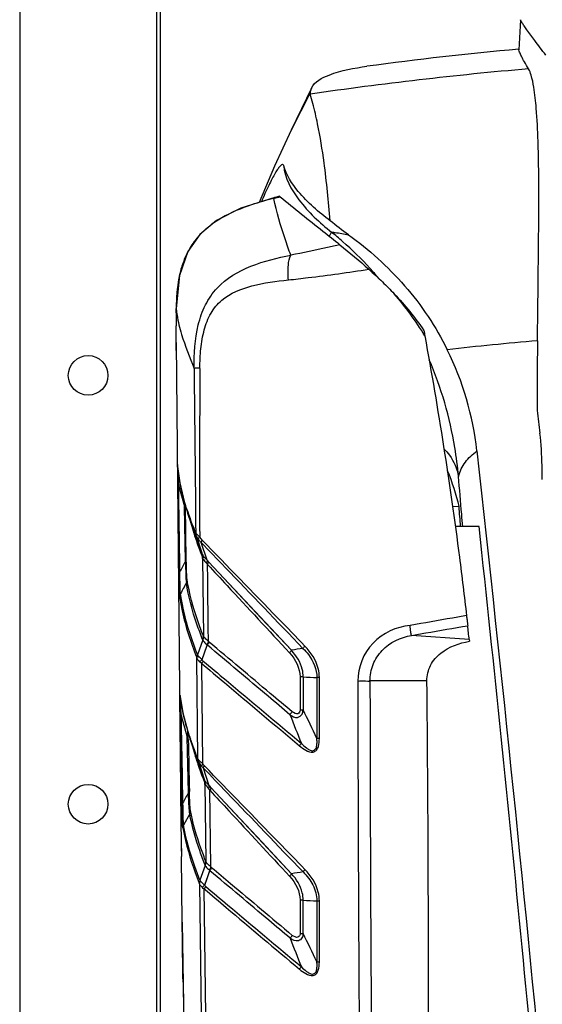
# Model space of a CAD drawing. Header units: millimetres. Extents: x 0 to 4000, y 0 to 3000.
# Tile 90 of 119: x 1274 to 1419, y 2024 to 2297. Entities that reach past the tile are written whole.
import ezdxf

# ---------------------------------------------------------------- set-up
doc = ezdxf.new("R2010")
doc.units = ezdxf.units.MM
doc.header["$LTSCALE"] = 219.99956
doc.layers.get('0').update_dxf_attribs({"linetype": 'CONTINUOUS'})

msp = doc.modelspace()

# ---------------------------------------------------------------- linework, layer by layer
at = {"color": 9, "linetype": 'CONTINUOUS'}
for p, q in [((1273.66, 2551.58), (1273.66, 1641.78)), ((1311.66, 2551.58), (1311.66, 1667.25)), ((1354.31, 2277.17), (1349.03, 2266.83)), ((1344.54, 2247.98), (1344.71, 2248.02)), ((1344.71, 2248.02), (1345.57, 2248.23)), ((1344.71, 2248.02), (1345.57, 2248.23)), ((1345.57, 2248.23), (1346, 2248.34)), ((1345.57, 2248.23), (1346, 2248.34)), ((1317.11, 2217.54), (1317.11, 2217.34)), ((1317.13, 2217.53), (1317.11, 2217.34)), ((1317.11, 2217.37), (1317.11, 2217.34)), ((1317.49, 2173.74), (1317.48, 2173.86)), ((1317.48, 2173.86), (1317.49, 2173.73)), ((1317.54, 2173.48), (1317.48, 2173.86)), ((1317.51, 2173.5), (1317.49, 2173.74)), ((1319.91, 2147.39), (1319.66, 2162.7)), ((1320.45, 2160.52), (1320.43, 2160.59)), ((1320.51, 2160.48), (1320.49, 2160.55)), ((1321.23, 2157.6), (1321.26, 2157.52)), ((1321.32, 2157.54), (1321.34, 2157.46)), ((1322.62, 2154.35), (1321.4, 2157.48)), ((1321.99, 2155.02), (1322.13, 2154.59)), ((1322.01, 2155.01), (1322.13, 2154.59)), ((1322.55, 2154.94), (1322.45, 2155.17)), ((1322.55, 2154.94), (1322.46, 2155.16)), ((1324.21, 2148.79), (1324.27, 2148.65)), ((1324.22, 2148.78), (1324.27, 2148.64)), ((1324.44, 2147.95), (1324.71, 2126.39)), ((1326.12, 2147.05), (1349.13, 2122.48)), ((1398.47, 2125.5), (1382.47, 2126.6)), ((1324.49, 2125.36), (1322.99, 2121.25)), ((1324.31, 2119.9), (1325.76, 2123.95)), ((1324.79, 2121.24), (1325.76, 2123.95)), ((1324.3, 2119.9), (1324.79, 2121.24)), ((1323.15, 2092.36), (1322.85, 2120.28)), ((1324.5, 2090.99), (1324.2, 2118.83)), ((1351.51, 2115.11), (1351.51, 2105.96)), ((1352.38, 2115.11), (1352.38, 2105.96)), ((1356.18, 2114.92), (1356.18, 2098.03)), ((1356.86, 2098.03), (1356.86, 2114.92)), ((1386.73, 2113.97), (1370.92, 2113.97)), ((1318.22, 2109.85), (1318.23, 2109.64)), ((1318.29, 2109.46), (1318.22, 2109.85)), ((1318.24, 2109.65), (1318.22, 2109.84)), ((1318.27, 2109.47), (1318.24, 2109.65)), ((1320.44, 2099.32), (1320.44, 2099.52)), ((1321.09, 2097.82), (1321.07, 2097.89)), ((1321.13, 2097.8), (1321.11, 2097.86)), ((1322.63, 2092.38), (1322.67, 2092.25)), ((1322.68, 2092.35), (1322.71, 2092.22)), ((1323, 2092.35), (1322.95, 2092.47)), ((1323.03, 2092.33), (1322.98, 2092.45)), ((1323.15, 2092.36), (1323.1, 2092.5)), ((1323.15, 2092.37), (1323.1, 2092.5)), ((1323.28, 2091.65), (1323.24, 2091.76)), ((1324.67, 2086.63), (1324.85, 2086.19)), ((1324.71, 2086.61), (1324.94, 2086)), ((1324.85, 2086.19), (1324.92, 2086.01)), ((1324.94, 2085.95), (1325.04, 2085.72)), ((1324.96, 2085.94), (1325.04, 2085.72)), ((1325.12, 2085.53), (1325.09, 2085.59)), ((1326.75, 2062.36), (1326.48, 2083.63)), ((1326.75, 2084.4), (1349.14, 2060.47)), ((1325.2, 2062.75), (1323.71, 2058.65)), ((1325.02, 2057.3), (1326.45, 2061.34)), ((1323.57, 2057.69), (1324.05, 2021.18)), ((1325.37, 2021.2), (1324.9, 2056.25)), ((1351.52, 2053.13), (1351.52, 2043.9)), ((1352.38, 2043.9), (1352.38, 2053.13)), ((1356.18, 2052.94), (1356.18, 2035.98)), ((1356.86, 2035.98), (1356.86, 2052.93)), ((1318.78, 2047.07), (1318.78, 2047.07))]:
    msp.add_line(p, q, dxfattribs=at)
at = {"color": 7, "linetype": 'CONTINUOUS'}
for p, q in [((1312.66, 2551.58), (1312.66, 1667.25)), ((1412.68, 2297.49), (1412.28, 2289.1)), ((1354.67, 2278.52), (1349.03, 2266.83)), ((1354.31, 2277.17), (1354.67, 2278.52)), ((1345, 2248.27), (1344.48, 2248.15)), ((1345.83, 2248.48), (1345, 2248.27)), ((1317.13, 2207.92), (1317.11, 2212.57)), ((1317.17, 2203.26), (1317.13, 2207.92)), ((1317.13, 2207.92), (1317.62, 2150.03)), ((1317.72, 2168.35), (1319.41, 2162.43)), ((1319.66, 2147.12), (1319.41, 2162.43)), ((1395.58, 2162.37), (1393.86, 2162.34)), ((1320.37, 2160.43), (1320.35, 2160.49)), ((1320.36, 2160.43), (1322.18, 2154.93)), ((1321.4, 2157.48), (1320.37, 2160.43)), ((1401.2, 2156.88), (1394.62, 2156.88)), ((1322.62, 2154.35), (1324.2, 2149.5)), ((1325.67, 2147.53), (1324.09, 2152.4)), ((1324.19, 2149.51), (1324.2, 2149.49)), ((1324.47, 2147.94), (1324.46, 2147.95)), ((1398.47, 2125.5), (1398.53, 2124.98)), ((1318.23, 2109.64), (1318.23, 2109.64)), ((1318.45, 2104.35), (1320.2, 2098.38)), ((1320.48, 2097.74), (1320.46, 2098.65)), ((1320.53, 2082.99), (1320.2, 2098.38)), ((1321.01, 2097.75), (1320.98, 2097.81)), ((1321, 2097.75), (1322.83, 2092.26)), ((1323.28, 2091.65), (1324.91, 2086.68)), ((1326.31, 2084.87), (1324.71, 2089.77)), ((1324.9, 2086.7), (1324.91, 2086.68)), ((1325.09, 2085.24), (1325.09, 2086.13)), ((1325.4, 2063.78), (1325.12, 2085.48)), ((1320.86, 2077.14), (1319.17, 2073.99)), ((1318.78, 2047.06), (1318.55, 2065.23))]:
    msp.add_line(p, q, dxfattribs=at)
for points in [[(1349.03, 2266.84), (1344.45, 2256.88), (1340.17, 2246.79)], [(1344.48, 2248.15), (1335.06, 2245.18), (1328.3, 2241.72), (1323.71, 2237.89), (1320.35, 2233.13), (1318.01, 2226.5), (1317.11, 2217.37)], [(1345.83, 2248.48), (1345.86, 2248.45), (1346, 2248.34)], [(1317.52, 2173.48), (1318.13, 2168.95), (1319.45, 2163.4), (1320.35, 2160.49)], [(1317.62, 2150.03), (1318.43, 2074.43), (1318.55, 2065.23)], [(1324.47, 2148.87), (1324.48, 2148.82), (1324.5, 2148.77), (1324.51, 2148.73)], [(1318.24, 2109.63), (1318.23, 2109.67), (1318.23, 2109.64)], [(1318.23, 2109.64), (1318.97, 2105.13), (1320.31, 2099.93), (1320.98, 2097.81)], [(1318.78, 2047.07), (1318.94, 2035.6), (1319.12, 2024.5), (1319.37, 2014.69), (1319.73, 2006), (1320.32, 1998.38), (1321.21, 1992.39)]]:
    msp.add_lwpolyline(points, dxfattribs=at)
at = {"color": 9, "linetype": 'CONTINUOUS'}
for points in [[(1326.12, 2147.05), (1333.07, 2139.63), (1340.74, 2131.44), (1349.13, 2122.48)], [(1324.74, 2126.32), (1324.72, 2126.34), (1324.71, 2126.37), (1324.71, 2126.39)], [(1324.45, 2125.46), (1324.46, 2125.43), (1324.48, 2125.39), (1324.49, 2125.36)], [(1325.63, 2124.06), (1325.68, 2124.02), (1325.73, 2123.98), (1325.76, 2123.95)], [(1326.75, 2084.4), (1333.48, 2077.21), (1340.94, 2069.23), (1349.14, 2060.47)], [(1325.01, 2057.3), (1325.49, 2058.64), (1325.98, 2059.98), (1326.47, 2061.33)], [(1325.16, 2062.85), (1325.17, 2062.81), (1325.19, 2062.78), (1325.2, 2062.75)]]:
    msp.add_lwpolyline(points, dxfattribs=at)
at = {"color": 7, "linetype": 'CONTINUOUS'}
for centre in [(1292.66, 2198.78), (1292.66, 2079.78)]:
    msp.add_circle(centre, 5.5, dxfattribs=at)
for centre, radius, start, end in [((1503.12, 1293.45), 1000, 95.21328, 97.64532), ((2054.32, 2214.08), 737.22, 179.83897, 180.11747), ((3497.77, 2184.91), 2080.47, 179.35318, 179.88535), ((1316.07, 2168.25), 85.11, 6.4779, 26.2578), ((2145.6, 2277.24), 733.61, 186.90283, 187.3978), ((2212.31, 2220.17), 818.77, 184.04853, 184.4331), ((107.23, 1984.52), 1298.92, 6.23089, 6.39926), ((-6353.82, 2033.56), 7740.97, 359.833972, 0.595172), ((23080.67, 2332.54), 21763.77, 180.587303, 180.703726), ((8524.09, 2248.6), 7205.2, 181.199722, 181.314831)]:
    msp.add_arc(centre, radius, start, end, dxfattribs=at)
at = {"color": 9, "linetype": 'CONTINUOUS'}
for centre, radius, start, end in [((1502.95, 1260.14), 1027.48, 94.91348, 98.31663), ((1362.1, 2175.85), 74.24, 103.6808, 103.9455), ((1300.28, 2163.95), 95.69, 48.7927, 51.1912), ((1338.87, 2223.46), 20.86, 140.0293, 144.9752), ((1301.45, 2165.26), 93.93, 42.3168, 48.8013), ((1348.18, 2219.9), 30.88, 164.3742, 169.1343), ((1302.35, 2166.11), 92.7, 39.9924, 42.3024), ((1314.88, 2166.72), 83.25, 31.1217, 41.0758), ((1339.15, 2219.19), 22.11, 184.7967, 187.5401), ((1502.97, 1223.78), 988.33, 94.96479, 96.42346), ((5965.52, 2171.96), 4641.92, 179.64481, 180.22108), ((1412.48, 2173.23), 95.03, 179.8613, 180.3067), ((1922.67, 2176.15), 605.23, 180.32367, 180.75972), ((7197.91, 2238.93), 5880.84, 180.689858, 180.925789), ((7107.58, 2239.09), 5790.3, 180.700024, 180.939503), ((1412.46, 2160.81), 93.07, 178.36, 178.9992), ((1396.36, 2186.26), 80.16, 197.7306, 198.6764), ((1405.45, 2189.37), 89.76, 198.743, 200.7163), ((1383.95, 2174.72), 65.01, 194.5217, 195.2683), ((1390.46, 2176.53), 71.77, 195.3594, 197.4367), ((1417.58, 2193.93), 102.72, 200.7062, 202.1693), ((1421.08, 2187.17), 104.19, 201.2246, 201.6127), ((1385.75, 1912.71), 212.95, 99.0336, 99.9007), ((1358.8, 2206.37), 91.48, 265.9739, 268.3546), ((1356.85, 1874.41), 240.51, 89.998, 90.16), ((23214.55, 2154.01), 21847.06, 180.105012, 180.37479), ((21479.95, 2141.44), 20109.05, 180.078276, 180.371298), ((7137.38, 2202.01), 5819.98, 180.963689, 181.203315), ((7048.01, 2201.74), 5730.39, 180.97379, 181.217017), ((1342.76, 2109.94), 7.97, 318.2195, 325.399), ((2106.54, 2402.58), 814.31, 201.46288, 202.06691), ((650.33, 1764.76), 780.57, 25.27442, 25.91998), ((1405.1, 2097.26), 84.91, 178.4881, 179.2439), ((1438.05, 2096.46), 117.87, 178.1752, 178.5203), ((1546.2, 2102.68), 225.78, 180.853, 181.0222), ((1398.08, 2124.11), 81.35, 198.2088, 198.8056), ((1382.32, 2111.58), 62.7, 193.7684, 195.1098), ((1356.91, 2091.79), 6.99, 135.9147, 142.9736), ((1390.27, 2113.76), 70.94, 195.133, 197.5394), ((1423.17, 2132.74), 108, 201.9617, 202.2997), ((1322.23, 2085.55), 2.9, 6.2528, 10.0342), ((1322.31, 2085.62), 2.8, 4.5051, 7.6087), ((1322.29, 2085.61), 2.82, 1.4256, 4.5065), ((1322.19, 2085.55), 2.94, 358.7491, 6.2538), ((1322.28, 2085.61), 2.83, 358.3459, 1.427), ((1327.83, 2087.96), 3.22, 214.5694, 215.5424), ((1407.37, 1712.56), 352.75, 98.9743, 99.5008), ((1350.56, 1680.76), 372.38, 89.7203, 89.8525), ((1358.76, 2140.32), 87.42, 265.809, 268.3048), ((1356.84, 2187.77), 134.83, 269.7198, 270.0062), ((695.57, 1723.28), 730.88, 25.33112, 26.01947), ((1342.91, 2047.76), 7.79, 318.452, 325.7966), ((2034.82, 2310.25), 736.45, 201.31221, 201.9765), ((1356.85, 2029.87), 6.89, 136.0389, 143.2289), ((3071.33, 2059.45), 1752.55, 180.9507, 181.15106)]:
    msp.add_arc(centre, radius, start, end, dxfattribs=at)
at = {"color": 7, "linetype": 'CONTINUOUS'}
for points, knots in [([(1419.72, 2287.66), (1418.7, 2289.01), (1416.94, 2291.34), (1414.93, 2294.06), (1413.78, 2295.7), (1413.19, 2296.53), (1412.89, 2297.09), (1412.67, 2297.38), (1412.69, 2297.49)], [0, 0, 0, 0, 0.419271, 0.72575, 0.836594, 0.919185, 0.973526, 1, 1, 1, 1]), ([(1414.95, 2283.84), (1414.55, 2284.5), (1413.87, 2285.64), (1413.01, 2287.19), (1412.55, 2288.26), (1412.23, 2288.88), (1412.28, 2289.1)], [0, 0, 0, 0, 0.386039, 0.680059, 0.884508, 1, 1, 1, 1]), ([(1354.66, 2278.52), (1355.55, 2280.34), (1361.15, 2283.19), (1366.51, 2284.08), (1370.08, 2284.56)], [0, 0, 0, 0, 0.360359, 1, 1, 1, 1]), ([(1417.43, 2208.4), (1417.54, 2218.13), (1417.78, 2236.59), (1417.88, 2258.11), (1417.25, 2271.82), (1416.61, 2277.94), (1415.88, 2281.6), (1415.28, 2283.3), (1414.95, 2283.84)], [0, 0, 0, 0, 0.385566, 0.731395, 0.852162, 0.929364, 0.974785, 1, 1, 1, 1]), ([(1359.9, 2241.67), (1359.42, 2247.05), (1358.54, 2256.07), (1356.82, 2266.93), (1355.36, 2273.24), (1354.49, 2275.94), (1354.33, 2276.81)], [0, 0, 0, 0, 0.45534, 0.762031, 0.925357, 1, 1, 1, 1]), ([(1346.96, 2256.98), (1346.93, 2257.08), (1346.87, 2257.27), (1346.45, 2257.38), (1345.93, 2256.85), (1345.3, 2256.07), (1344.55, 2254.83), (1343.71, 2253.29), (1342.39, 2250.63), (1341.42, 2248.47), (1340.76, 2246.94)], [0, 0, 0, 0, 0.025091, 0.042413, 0.093928, 0.178805, 0.293349, 0.43474, 0.600915, 1, 1, 1, 1]), ([(1359.9, 2241.67), (1356.68, 2244.08), (1351.54, 2248.49), (1347.7, 2254.34), (1346.96, 2256.98)], [0, 0, 0, 0, 0.595391, 1, 1, 1, 1]), ([(1346, 2248.34), (1349.87, 2245.1), (1355.45, 2240.73), (1361, 2236.32), (1362.56, 2235.05)], [0, 0, 0, 0, 0.716642, 1, 1, 1, 1]), ([(1364.92, 2237.81), (1370.63, 2233.73), (1381.26, 2224.19), (1389.24, 2212.28), (1392.4, 2205.9)], [0, 0, 0, 0, 0.49626, 1, 1, 1, 1]), ([(1370.6, 2228.24), (1371.88, 2227.09), (1374.28, 2224.86), (1376.58, 2222.55), (1377.64, 2221.42)], [0, 0, 0, 0, 0.523885, 1, 1, 1, 1]), ([(1385.88, 2211.25), (1385.91, 2211.09), (1385.97, 2210.75), (1386.06, 2210.25), (1386.12, 2209.91), (1386.15, 2209.74)], [0, 0, 0, 0, 0.329942, 0.663305, 1, 1, 1, 1]), ([(1386.15, 2209.74), (1389.86, 2189.34), (1393.97, 2163.48), (1397.11, 2137.5), (1397.73, 2132.1)], [0, 0, 0, 0, 0.79205, 1, 1, 1, 1]), ([(1418.77, 2169.89), (1418.76, 2171.16), (1418.68, 2175.47), (1418.49, 2179.78), (1418.09, 2182.78)], [0, 0, 0, 0, 0.295609, 1, 1, 1, 1]), ([(1425.67, 1926.3), (1423.85, 1947.27), (1416.3, 2031.19), (1407.69, 2115.02), (1400.64, 2177.85)], [0, 0, 0, 0, 0.24973, 1, 1, 1, 1]), ([(1423.46, 1924.11), (1420.4, 1962.81), (1413.36, 2040.44), (1405.42, 2117.98), (1401.2, 2156.88)], [0, 0, 0, 0, 0.498039, 1, 1, 1, 1]), ([(1324.24, 2149.33), (1324.22, 2149.38), (1324.15, 2149.41), (1324.2, 2149.49), (1324.2, 2149.49)], [0, 0, 0, 0, 0.959161, 1, 1, 1, 1]), ([(1324.2, 2149.49), (1324.21, 2149.47), (1324.31, 2149.26), (1324.4, 2149.05), (1324.47, 2148.87)], [0, 0, 0, 0, 0.138382, 1, 1, 1, 1]), ([(1324.28, 2149.16), (1324.28, 2149.18), (1324.27, 2149.2), (1324.26, 2149.22), (1324.25, 2149.22)], [0, 0, 0, 0, 0.630391, 1, 1, 1, 1]), ([(1324.35, 2148.73), (1324.36, 2148.69), (1324.37, 2148.6), (1324.37, 2148.52), (1324.37, 2148.48)], [0, 0, 0, 0, 0.5048, 1, 1, 1, 1]), ([(1324.37, 2148.48), (1324.37, 2148.46), (1324.38, 2148.42), (1324.38, 2148.38), (1324.38, 2148.36)], [0, 0, 0, 0, 0.510803, 1, 1, 1, 1]), ([(1324.41, 2148.15), (1324.41, 2148.18), (1324.4, 2148.24), (1324.4, 2148.31), (1324.4, 2148.34)], [0, 0, 0, 0, 0.447265, 1, 1, 1, 1]), ([(1324.46, 2147.95), (1324.44, 2147.96), (1324.42, 2148.03), (1324.41, 2148.1), (1324.41, 2148.15)], [0, 0, 0, 0, 0.281758, 1, 1, 1, 1]), ([(1324.52, 2148), (1324.51, 2147.98), (1324.5, 2147.96), (1324.48, 2147.94), (1324.47, 2147.94)], [0, 0, 0, 0, 0.628869, 1, 1, 1, 1]), ([(1324.51, 2148.73), (1324.56, 2148.58), (1324.6, 2148.39), (1324.59, 2148.2), (1324.58, 2148.17)], [0, 0, 0, 0, 0.83699, 1, 1, 1, 1]), ([(1324.58, 2148.17), (1324.58, 2148.16), (1324.55, 2148.14), (1324.53, 2148.16), (1324.52, 2148.17)], [0, 0, 0, 0, 0.417937, 1, 1, 1, 1]), ([(1397.73, 2132.1), (1397.78, 2131.7), (1397.86, 2130.98), (1397.97, 2130.04), (1398.03, 2129.5), (1398.05, 2129.29)], [0, 0, 0, 0, 0.421917, 0.77705, 1, 1, 1, 1]), ([(1386.73, 2113.97), (1386.72, 2115.46), (1387.43, 2118.49), (1391.37, 2123), (1395.71, 2124.53), (1398.53, 2124.98)], [0, 0, 0, 0, 0.255598, 0.510192, 1, 1, 1, 1]), ([(1324.9, 2086.69), (1324.89, 2086.7), (1324.89, 2086.71), (1324.9, 2086.7), (1324.9, 2086.7)], [0, 0, 0, 0, 0.702607, 1, 1, 1, 1]), ([(1324.91, 2086.62), (1324.91, 2086.64), (1324.9, 2086.66), (1324.9, 2086.68), (1324.9, 2086.69)], [0, 0, 0, 0, 0.551312, 1, 1, 1, 1]), ([(1324.95, 2086.6), (1324.94, 2086.6), (1324.94, 2086.62), (1324.94, 2086.6), (1324.95, 2086.6)], [0, 0, 0, 0, 0.40913, 1, 1, 1, 1]), ([(1324.96, 2086.45), (1324.95, 2086.46), (1324.95, 2086.48), (1324.94, 2086.47), (1324.94, 2086.47)], [0, 0, 0, 0, 0.761589, 1, 1, 1, 1]), ([(1325.09, 2086.26), (1325.05, 2086.36), (1325, 2086.47), (1324.95, 2086.58), (1324.95, 2086.6)], [0, 0, 0, 0, 0.851121, 1, 1, 1, 1]), ([(1325, 2086.21), (1324.99, 2086.26), (1324.98, 2086.34), (1324.97, 2086.42), (1324.96, 2086.45)], [0, 0, 0, 0, 0.593133, 1, 1, 1, 1]), ([(1325.03, 2085.92), (1325.03, 2085.96), (1325.02, 2086.06), (1325.01, 2086.16), (1325, 2086.21)], [0, 0, 0, 0, 0.494066, 1, 1, 1, 1])]:
    msp.add_open_spline(points, degree=3, knots=knots, dxfattribs=at)
for points in [[(1354.31, 2277.17), (1354.3, 2277.05), (1354.31, 2276.93), (1354.33, 2276.81)], [(1364.92, 2237.81), (1363.2, 2239.03), (1361.52, 2240.31), (1359.9, 2241.67)], [(1362.56, 2235.05), (1365.29, 2232.84), (1367.99, 2230.58), (1370.6, 2228.24)], [(1377.64, 2221.42), (1380.63, 2218.25), (1383.41, 2214.9), (1385.88, 2211.25)], [(1317.11, 2216.15), (1317.11, 2216.55), (1317.11, 2216.94), (1317.11, 2217.34)], [(1392.38, 2172.43), (1393.74, 2169.18), (1394.8, 2165.8), (1395.58, 2162.37)], [(1324.35, 2148.73), (1324.34, 2148.87), (1324.33, 2149.02), (1324.28, 2149.16)], [(1319.66, 2147.13), (1319.12, 2146.14), (1318.6, 2145.14), (1318.06, 2144.15)], [(1319.93, 2141.22), (1319.37, 2140.18), (1318.81, 2139.13), (1318.25, 2138.08)], [(1320.53, 2083), (1319.98, 2082.01), (1319.45, 2081.02), (1318.91, 2080.03)]]:
    msp.add_open_spline(points, degree=3, dxfattribs=at)
at = {"color": 9, "linetype": 'CONTINUOUS'}
for points, knots in [([(1346.96, 2256.98), (1347.2, 2253.54), (1351.31, 2246.38), (1356.93, 2241.19), (1360.26, 2238.52)], [0, 0, 0, 0, 0.446823, 1, 1, 1, 1]), ([(1344.21, 2247.9), (1342.13, 2247.38), (1334.42, 2245.24), (1326.69, 2241.39), (1322.89, 2236.86)], [0, 0, 0, 0, 0.266326, 1, 1, 1, 1]), ([(1344.36, 2248.08), (1344.33, 2248.06), (1344.28, 2248), (1344.23, 2247.94), (1344.21, 2247.9)], [0, 0, 0, 0, 0.463549, 1, 1, 1, 1]), ([(1348.93, 2232.16), (1348.39, 2233.65), (1346.56, 2238.81), (1344.97, 2244.08), (1344.22, 2247.9)], [0, 0, 0, 0, 0.28948, 1, 1, 1, 1]), ([(1344.48, 2248.14), (1344.46, 2248.14), (1344.42, 2248.12), (1344.38, 2248.1), (1344.36, 2248.08)], [0, 0, 0, 0, 0.484103, 1, 1, 1, 1]), ([(1344.71, 2248.02), (1344.73, 2248.06), (1344.78, 2248.13), (1344.84, 2248.18), (1344.87, 2248.21)], [0, 0, 0, 0, 0.534638, 1, 1, 1, 1]), ([(1344.87, 2248.21), (1344.89, 2248.22), (1344.93, 2248.25), (1344.98, 2248.27), (1345, 2248.27)], [0, 0, 0, 0, 0.51532, 1, 1, 1, 1]), ([(1359.58, 2237.45), (1359.75, 2237.69), (1359.96, 2238.04), (1360.23, 2238.39), (1360.26, 2238.52)], [0, 0, 0, 0, 0.695073, 1, 1, 1, 1]), ([(1360.26, 2238.52), (1360.59, 2238.5), (1362.16, 2238.37), (1363.71, 2238.07), (1364.92, 2237.81)], [0, 0, 0, 0, 0.214354, 1, 1, 1, 1]), ([(1362.56, 2235.05), (1361.41, 2234.78), (1356.88, 2233.74), (1352.33, 2232.79), (1348.92, 2232.15)], [0, 0, 0, 0, 0.25347, 1, 1, 1, 1]), ([(1322.09, 2200.71), (1322.06, 2204.75), (1322.4, 2210.84), (1324.98, 2218.38), (1331.51, 2227.9), (1341.61, 2230.7), (1348.92, 2232.15)], [0, 0, 0, 0, 0.262944, 0.390943, 0.51508, 1, 1, 1, 1]), ([(1348.29, 2225.29), (1348.16, 2226.65), (1348.13, 2228.95), (1348.48, 2231.31), (1348.92, 2232.15)], [0, 0, 0, 0, 0.589236, 1, 1, 1, 1]), ([(1348.29, 2225.29), (1350.1, 2225.48), (1357.56, 2226.33), (1364.99, 2227.36), (1370.6, 2228.24)], [0, 0, 0, 0, 0.243222, 1, 1, 1, 1]), ([(1323.69, 2200.73), (1323.7, 2202.55), (1323.86, 2206.13), (1324.72, 2211.33), (1326.49, 2216.05), (1330.57, 2221.06), (1338.44, 2224.08), (1344.87, 2224.93), (1348.29, 2225.29)], [0, 0, 0, 0, 0.136204, 0.268815, 0.393996, 0.510226, 0.742402, 1, 1, 1, 1]), ([(1317.23, 2216.28), (1317.26, 2216.01), (1317.44, 2214.85), (1317.68, 2213.7), (1317.89, 2212.82)], [0, 0, 0, 0, 0.233042, 1, 1, 1, 1]), ([(1317.89, 2212.82), (1318.11, 2211.93), (1319.25, 2207.81), (1320.79, 2203.81), (1322.09, 2200.71)], [0, 0, 0, 0, 0.214588, 1, 1, 1, 1]), ([(1395.49, 2170.76), (1395.25, 2173.44), (1393.85, 2184.5), (1390.73, 2195.38), (1387.34, 2203.13)], [0, 0, 0, 0, 0.241334, 1, 1, 1, 1]), ([(1323.69, 2200.73), (1323.49, 2200.74), (1322.96, 2200.73), (1322.42, 2200.77), (1322.09, 2200.71)], [0, 0, 0, 0, 0.36196, 1, 1, 1, 1]), ([(1391.46, 2178.38), (1392, 2177.83), (1393.9, 2175.64), (1395.17, 2172.86), (1395.49, 2170.76)], [0, 0, 0, 0, 0.266496, 1, 1, 1, 1]), ([(1395.49, 2170.76), (1395.89, 2172.16), (1397.22, 2174.89), (1399.43, 2176.95), (1400.64, 2177.85)], [0, 0, 0, 0, 0.491125, 1, 1, 1, 1]), ([(1317.48, 2173.86), (1317.48, 2173.91), (1317.43, 2174.24), (1317.45, 2173.65), (1317.45, 2173.46)], [0, 0, 0, 0, 0.216828, 1, 1, 1, 1]), ([(1317.52, 2173.53), (1317.48, 2173.52), (1317.53, 2173.27), (1317.49, 2173.13), (1317.5, 2172.99)], [0, 0, 0, 0, 0.234586, 1, 1, 1, 1]), ([(1320.01, 2161.85), (1319.68, 2162.88), (1318.55, 2166.69), (1317.76, 2170.62), (1317.51, 2173.5)], [0, 0, 0, 0, 0.272026, 1, 1, 1, 1]), ([(1396.68, 2156.78), (1396.58, 2157.93), (1396.18, 2162.59), (1395.79, 2167.25), (1395.49, 2170.76)], [0, 0, 0, 0, 0.246821, 1, 1, 1, 1]), ([(1317.49, 2168.09), (1317.5, 2168.17), (1317.59, 2168.29), (1317.72, 2168.31), (1317.77, 2168.33)], [0, 0, 0, 0, 0.573064, 1, 1, 1, 1]), ([(1322.13, 2154.59), (1322.26, 2154.17), (1322.83, 2152.44), (1323.46, 2150.74), (1323.95, 2149.45)], [0, 0, 0, 0, 0.242333, 1, 1, 1, 1]), ([(1324.18, 2149.49), (1323.99, 2149.95), (1323.29, 2151.75), (1322.63, 2153.57), (1322.18, 2154.93)], [0, 0, 0, 0, 0.257999, 1, 1, 1, 1]), ([(1323.63, 2154.05), (1323.51, 2154.15), (1323.14, 2154.45), (1322.77, 2154.73), (1322.55, 2154.94)], [0, 0, 0, 0, 0.351501, 1, 1, 1, 1]), ([(1323.24, 2153.38), (1323.17, 2153.49), (1322.96, 2153.81), (1322.76, 2154.12), (1322.63, 2154.33)], [0, 0, 0, 0, 0.341778, 1, 1, 1, 1]), ([(1324.09, 2152.4), (1326.3, 2150.1), (1335.71, 2140.31), (1345.11, 2130.5), (1352.31, 2123.01)], [0, 0, 0, 0, 0.235237, 1, 1, 1, 1]), ([(1352.85, 2123.68), (1350.37, 2126.25), (1340.86, 2136.05), (1331.33, 2145.82), (1324.33, 2153.07)], [0, 0, 0, 0, 0.262253, 1, 1, 1, 1]), ([(1324.54, 2148.76), (1324.53, 2148.78), (1324.51, 2148.82), (1324.48, 2148.85), (1324.47, 2148.87)], [0, 0, 0, 0, 0.509539, 1, 1, 1, 1]), ([(1324.5, 2148), (1324.55, 2147.9), (1324.84, 2147.42), (1325.22, 2146.99), (1325.51, 2146.65)], [0, 0, 0, 0, 0.195611, 1, 1, 1, 1]), ([(1325.67, 2147.53), (1325.58, 2147.61), (1325.27, 2147.93), (1324.97, 2148.24), (1324.76, 2148.49)], [0, 0, 0, 0, 0.275879, 1, 1, 1, 1]), ([(1319.66, 2147.13), (1319.7, 2145.89), (1319.83, 2143.93), (1319.79, 2141.94), (1319.93, 2141.22)], [0, 0, 0, 0, 0.630649, 1, 1, 1, 1]), ([(1320.14, 2142.16), (1320.05, 2142.8), (1319.99, 2144.55), (1319.94, 2146.29), (1319.91, 2147.39)], [0, 0, 0, 0, 0.367573, 1, 1, 1, 1]), ([(1325.84, 2146.28), (1327.64, 2144.34), (1335.22, 2136.17), (1342.8, 2128), (1348.6, 2121.77)], [0, 0, 0, 0, 0.237065, 1, 1, 1, 1]), ([(1317.84, 2143.91), (1317.84, 2143.98), (1317.94, 2144.09), (1318.07, 2144.12), (1318.12, 2144.13)], [0, 0, 0, 0, 0.566787, 1, 1, 1, 1]), ([(1318.08, 2137.3), (1317.97, 2138.09), (1317.92, 2140.3), (1317.86, 2142.5), (1317.84, 2143.91)], [0, 0, 0, 0, 0.362959, 1, 1, 1, 1]), ([(1318.06, 2144.15), (1318.06, 2142.84), (1318.1, 2140.82), (1318.1, 2138.77), (1318.25, 2138.08)], [0, 0, 0, 0, 0.64681, 1, 1, 1, 1]), ([(1324.45, 2125.46), (1323.9, 2126.87), (1322, 2132), (1320.53, 2137.31), (1319.93, 2141.23)], [0, 0, 0, 0, 0.275488, 1, 1, 1, 1]), ([(1324.68, 2126.4), (1324.13, 2127.8), (1322.22, 2132.93), (1320.75, 2138.24), (1320.14, 2142.16)], [0, 0, 0, 0, 0.275409, 1, 1, 1, 1]), ([(1318.08, 2137.3), (1318.26, 2136.01), (1319.3, 2130.27), (1321.14, 2124.7), (1322.8, 2120.49)], [0, 0, 0, 0, 0.223848, 1, 1, 1, 1]), ([(1318.25, 2138.07), (1318.43, 2136.78), (1319.48, 2131.04), (1321.33, 2125.47), (1322.99, 2121.26)], [0, 0, 0, 0, 0.223859, 1, 1, 1, 1]), ([(1397.73, 2132.1), (1396.44, 2131.88), (1391.21, 2130.98), (1385.98, 2130.06), (1382.05, 2129.35)], [0, 0, 0, 0, 0.247084, 1, 1, 1, 1]), ([(1382.05, 2129.35), (1378.28, 2129.02), (1370.7, 2125.59), (1367.49, 2117.74), (1367.55, 2113.96)], [0, 0, 0, 0, 0.500962, 1, 1, 1, 1]), ([(1382.47, 2126.6), (1382.36, 2126.92), (1382.25, 2127.86), (1382.11, 2128.77), (1382.05, 2129.35)], [0, 0, 0, 0, 0.37116, 1, 1, 1, 1]), ([(1382.47, 2126.6), (1383.78, 2126.83), (1388.97, 2127.76), (1394.16, 2128.65), (1398.05, 2129.29)], [0, 0, 0, 0, 0.252245, 1, 1, 1, 1]), ([(1326.06, 2124.96), (1325.91, 2125.1), (1325.45, 2125.52), (1324.92, 2125.94), (1324.74, 2126.32)], [0, 0, 0, 0, 0.319727, 1, 1, 1, 1]), ([(1370.92, 2113.96), (1370.92, 2115.51), (1371.5, 2118.65), (1374.91, 2123.93), (1379.45, 2126.14), (1382.47, 2126.6)], [0, 0, 0, 0, 0.251938, 0.503789, 1, 1, 1, 1]), ([(1324.49, 2125.36), (1324.53, 2125.26), (1324.82, 2124.76), (1325.28, 2124.39), (1325.63, 2124.06)], [0, 0, 0, 0, 0.17664, 1, 1, 1, 1]), ([(1348.7, 2104.62), (1346.69, 2106.33), (1339.04, 2112.76), (1331.4, 2119.2), (1325.77, 2123.93)], [0, 0, 0, 0, 0.264132, 1, 1, 1, 1]), ([(1326.27, 2124.78), (1326.23, 2124.81), (1326.16, 2124.87), (1326.08, 2124.93), (1326.04, 2124.96)], [0, 0, 0, 0, 0.503771, 1, 1, 1, 1]), ([(1349.32, 2105.41), (1347.3, 2107.11), (1339.61, 2113.57), (1331.92, 2120.02), (1326.27, 2124.78)], [0, 0, 0, 0, 0.263741, 1, 1, 1, 1]), ([(1356.86, 2114.92), (1356.88, 2115.75), (1356.44, 2119.03), (1354.54, 2121.92), (1352.85, 2123.68)], [0, 0, 0, 0, 0.254485, 1, 1, 1, 1]), ([(1322.8, 2120.49), (1322.81, 2120.46), (1322.83, 2120.39), (1322.84, 2120.32), (1322.85, 2120.29)], [0, 0, 0, 0, 0.434249, 1, 1, 1, 1]), ([(1322.85, 2120.28), (1322.87, 2120.48), (1322.91, 2120.78), (1323.14, 2120.95), (1323.2, 2120.99)], [0, 0, 0, 0, 0.716472, 1, 1, 1, 1]), ([(1323.15, 2121.06), (1323.12, 2121.1), (1323.09, 2121.15), (1323.02, 2121.23), (1323, 2121.22)], [0, 0, 0, 0, 0.669621, 1, 1, 1, 1]), ([(1324.31, 2119.89), (1324.19, 2120), (1323.79, 2120.37), (1323.37, 2120.75), (1323.15, 2121.06)], [0, 0, 0, 0, 0.304589, 1, 1, 1, 1]), ([(1352.38, 2115.11), (1352.38, 2115.81), (1352.03, 2118.55), (1350.49, 2120.99), (1349.13, 2122.48)], [0, 0, 0, 0, 0.258833, 1, 1, 1, 1]), ([(1352.31, 2123.01), (1352.84, 2122.48), (1354.87, 2120.25), (1356.21, 2117.19), (1356.18, 2114.92)], [0, 0, 0, 0, 0.248969, 1, 1, 1, 1]), ([(1322.85, 2120.28), (1322.88, 2120.2), (1323.09, 2119.8), (1323.42, 2119.48), (1323.67, 2119.22)], [0, 0, 0, 0, 0.198561, 1, 1, 1, 1]), ([(1324.2, 2118.83), (1326.3, 2117.07), (1335.33, 2109.44), (1344.39, 2101.85), (1351.33, 2096)], [0, 0, 0, 0, 0.232262, 1, 1, 1, 1]), ([(1324.61, 2119.51), (1326.72, 2117.74), (1335.81, 2110.12), (1344.91, 2102.51), (1351.89, 2096.65)], [0, 0, 0, 0, 0.232435, 1, 1, 1, 1]), ([(1367.55, 2113.96), (1367.85, 2113.97), (1368.97, 2113.97), (1370.09, 2113.97), (1370.92, 2113.96)], [0, 0, 0, 0, 0.26458, 1, 1, 1, 1]), ([(1318.22, 2109.85), (1318.22, 2109.9), (1318.14, 2110.24), (1318.16, 2109.64), (1318.16, 2109.46)], [0, 0, 0, 0, 0.22956, 1, 1, 1, 1]), ([(1318.26, 2109.51), (1318.23, 2109.57), (1318.2, 2109.18), (1318.21, 2109.1), (1318.21, 2109)], [0, 0, 0, 0, 0.424404, 1, 1, 1, 1]), ([(1320.8, 2098.69), (1320.49, 2099.64), (1319.4, 2103.17), (1318.6, 2106.8), (1318.27, 2109.47)], [0, 0, 0, 0, 0.269937, 1, 1, 1, 1]), ([(1318.22, 2104.1), (1318.22, 2104.17), (1318.32, 2104.29), (1318.45, 2104.31), (1318.5, 2104.33)], [0, 0, 0, 0, 0.574808, 1, 1, 1, 1]), ([(1348.7, 2104.62), (1349.31, 2104.19), (1350.58, 2103.44), (1352.25, 2104.59), (1352.27, 2105.57), (1352.38, 2105.96)], [0, 0, 0, 0, 0.444661, 0.756237, 1, 1, 1, 1]), ([(1351.51, 2105.96), (1351.56, 2105.55), (1350.87, 2104.33), (1349.8, 2105.13), (1349.32, 2105.41)], [0, 0, 0, 0, 0.426749, 1, 1, 1, 1]), ([(1351.51, 2105.96), (1351.73, 2105.96), (1352, 2105.96), (1352.26, 2105.96), (1352.32, 2105.96)], [0, 0, 0, 0, 0.800884, 1, 1, 1, 1]), ([(1320.45, 2098.65), (1320.45, 2098.62), (1320.42, 2098.55), (1320.37, 2098.5), (1320.33, 2098.47)], [0, 0, 0, 0, 0.441767, 1, 1, 1, 1]), ([(1320.33, 2098.47), (1320.31, 2098.45), (1320.27, 2098.42), (1320.22, 2098.4), (1320.2, 2098.38)], [0, 0, 0, 0, 0.472453, 1, 1, 1, 1]), ([(1322.95, 2092.47), (1322.77, 2092.92), (1322.08, 2094.67), (1321.45, 2096.43), (1321.01, 2097.75)], [0, 0, 0, 0, 0.257872, 1, 1, 1, 1]), ([(1323.1, 2092.5), (1322.91, 2092.95), (1322.2, 2094.71), (1321.55, 2096.49), (1321.09, 2097.82)], [0, 0, 0, 0, 0.257836, 1, 1, 1, 1]), ([(1351.33, 2096), (1351.88, 2095.53), (1352.98, 2094.7), (1354.84, 2093.94), (1356.18, 2094.74), (1356.78, 2096.14), (1356.86, 2097.28), (1356.86, 2098.03)], [0, 0, 0, 0, 0.2477, 0.490172, 0.613642, 0.741764, 1, 1, 1, 1]), ([(1351.89, 2096.65), (1352.33, 2096.2), (1353.03, 2095.53), (1354.07, 2094.85), (1355.01, 2094.47), (1355.95, 2095.05), (1356.17, 2096.04), (1356.24, 2097.03), (1356.2, 2097.7), (1356.18, 2098.03)], [0, 0, 0, 0, 0.246936, 0.369678, 0.491185, 0.612349, 0.741093, 0.870599, 1, 1, 1, 1]), ([(1356.86, 2098.03), (1356.69, 2098.03), (1356.49, 2098.03), (1356.28, 2098.03), (1356.24, 2098.03)], [0, 0, 0, 0, 0.81018, 1, 1, 1, 1]), ([(1322.67, 2092.25), (1322.82, 2091.79), (1323.43, 2089.9), (1324.12, 2088.03), (1324.67, 2086.63)], [0, 0, 0, 0, 0.241596, 1, 1, 1, 1]), ([(1324.88, 2086.7), (1324.69, 2087.17), (1323.97, 2089.01), (1323.29, 2090.87), (1322.83, 2092.26)], [0, 0, 0, 0, 0.258173, 1, 1, 1, 1]), ([(1323.23, 2092.25), (1323.21, 2092.27), (1323.19, 2092.31), (1323.16, 2092.35), (1323.15, 2092.36)], [0, 0, 0, 0, 0.567644, 1, 1, 1, 1]), ([(1324.5, 2090.99), (1324.36, 2091.11), (1323.91, 2091.51), (1323.45, 2091.91), (1323.23, 2092.25)], [0, 0, 0, 0, 0.311792, 1, 1, 1, 1]), ([(1323.28, 2091.65), (1323.32, 2091.56), (1323.56, 2091.08), (1323.9, 2090.66), (1324.17, 2090.33)], [0, 0, 0, 0, 0.196085, 1, 1, 1, 1]), ([(1352.87, 2061.65), (1350.43, 2064.18), (1341.12, 2073.77), (1331.79, 2083.35), (1324.94, 2090.43)], [0, 0, 0, 0, 0.263009, 1, 1, 1, 1]), ([(1324.71, 2089.77), (1326.87, 2087.52), (1336.08, 2077.93), (1345.28, 2068.33), (1352.34, 2060.99)], [0, 0, 0, 0, 0.234267, 1, 1, 1, 1]), ([(1325.17, 2086.13), (1325.16, 2086.15), (1325.13, 2086.19), (1325.11, 2086.24), (1325.09, 2086.26)], [0, 0, 0, 0, 0.51016, 1, 1, 1, 1]), ([(1325.11, 2085.53), (1325.11, 2085.52), (1325.12, 2085.51), (1325.13, 2085.49), (1325.13, 2085.48)], [0, 0, 0, 0, 0.51924, 1, 1, 1, 1]), ([(1325.39, 2085.85), (1325.35, 2085.89), (1325.29, 2085.97), (1325.23, 2086.05), (1325.2, 2086.09)], [0, 0, 0, 0, 0.514235, 1, 1, 1, 1]), ([(1326.31, 2084.87), (1326.22, 2084.96), (1325.91, 2085.28), (1325.59, 2085.6), (1325.39, 2085.85)], [0, 0, 0, 0, 0.278709, 1, 1, 1, 1]), ([(1320.86, 2077.14), (1320.82, 2077.42), (1320.64, 2079.37), (1320.59, 2081.33), (1320.53, 2082.99)], [0, 0, 0, 0, 0.145623, 1, 1, 1, 1]), ([(1321.07, 2078.07), (1320.96, 2078.71), (1320.88, 2080.44), (1320.81, 2082.17), (1320.79, 2083.26)], [0, 0, 0, 0, 0.370126, 1, 1, 1, 1]), ([(1326.75, 2084.4), (1326.73, 2084.21), (1326.66, 2083.94), (1326.5, 2083.72), (1326.44, 2083.66)], [0, 0, 0, 0, 0.702697, 1, 1, 1, 1]), ([(1326.48, 2083.63), (1328.22, 2081.74), (1335.59, 2073.78), (1342.97, 2065.83), (1348.61, 2059.76)], [0, 0, 0, 0, 0.2363, 1, 1, 1, 1]), ([(1318.68, 2079.79), (1318.68, 2079.86), (1318.79, 2079.97), (1318.91, 2080), (1318.97, 2080.01)], [0, 0, 0, 0, 0.569112, 1, 1, 1, 1]), ([(1318.99, 2073.22), (1318.86, 2074.01), (1318.78, 2076.21), (1318.71, 2078.4), (1318.68, 2079.79)], [0, 0, 0, 0, 0.364774, 1, 1, 1, 1]), ([(1318.91, 2080.03), (1318.91, 2078.73), (1318.96, 2076.72), (1318.99, 2074.68), (1319.17, 2073.99)], [0, 0, 0, 0, 0.644787, 1, 1, 1, 1]), ([(1325.16, 2062.85), (1324.66, 2064.11), (1322.91, 2068.77), (1321.52, 2073.58), (1320.86, 2077.14)], [0, 0, 0, 0, 0.272662, 1, 1, 1, 1]), ([(1325.39, 2063.79), (1324.89, 2065.05), (1323.14, 2069.71), (1321.74, 2074.51), (1321.07, 2078.07)], [0, 0, 0, 0, 0.272589, 1, 1, 1, 1]), ([(1323.71, 2058.65), (1323.17, 2060.01), (1321.3, 2065.01), (1319.82, 2070.17), (1319.17, 2073.99)], [0, 0, 0, 0, 0.274248, 1, 1, 1, 1]), ([(1318.99, 2073.22), (1319.2, 2072.03), (1320.28, 2066.8), (1322, 2061.72), (1323.52, 2057.88)], [0, 0, 0, 0, 0.226443, 1, 1, 1, 1]), ([(1325.42, 2063.71), (1325.42, 2063.72), (1325.4, 2063.74), (1325.39, 2063.77), (1325.39, 2063.78)], [0, 0, 0, 0, 0.468667, 1, 1, 1, 1]), ([(1326.75, 2062.36), (1326.6, 2062.49), (1326.13, 2062.91), (1325.62, 2063.33), (1325.43, 2063.71)], [0, 0, 0, 0, 0.319514, 1, 1, 1, 1]), ([(1325.2, 2062.75), (1325.24, 2062.65), (1325.54, 2062.15), (1325.99, 2061.79), (1326.33, 2061.46)], [0, 0, 0, 0, 0.179289, 1, 1, 1, 1]), ([(1326.33, 2061.46), (1326.35, 2061.44), (1326.4, 2061.4), (1326.45, 2061.36), (1326.47, 2061.33)], [0, 0, 0, 0, 0.491515, 1, 1, 1, 1]), ([(1348.74, 2042.59), (1346.77, 2044.25), (1339.35, 2050.49), (1331.93, 2056.74), (1326.47, 2061.33)], [0, 0, 0, 0, 0.264801, 1, 1, 1, 1]), ([(1326.96, 2062.18), (1326.92, 2062.21), (1326.85, 2062.28), (1326.78, 2062.33), (1326.74, 2062.36)], [0, 0, 0, 0, 0.503973, 1, 1, 1, 1]), ([(1326.96, 2062.18), (1328.71, 2060.72), (1336.17, 2054.45), (1343.63, 2048.18), (1349.35, 2043.38)], [0, 0, 0, 0, 0.233627, 1, 1, 1, 1]), ([(1352.38, 2053.13), (1352.38, 2053.83), (1352.03, 2056.56), (1350.49, 2058.98), (1349.14, 2060.47)], [0, 0, 0, 0, 0.258996, 1, 1, 1, 1]), ([(1352.34, 2060.99), (1353.42, 2059.93), (1355.34, 2057.52), (1356.18, 2054.46), (1356.18, 2052.94)], [0, 0, 0, 0, 0.499394, 1, 1, 1, 1]), ([(1356.86, 2052.93), (1356.88, 2053.76), (1356.44, 2057.02), (1354.55, 2059.9), (1352.87, 2061.65)], [0, 0, 0, 0, 0.254522, 1, 1, 1, 1]), ([(1323.52, 2057.88), (1323.53, 2057.85), (1323.55, 2057.79), (1323.56, 2057.72), (1323.57, 2057.69)], [0, 0, 0, 0, 0.429035, 1, 1, 1, 1]), ([(1323.57, 2057.69), (1323.6, 2057.6), (1323.81, 2057.2), (1324.14, 2056.88), (1324.39, 2056.62)], [0, 0, 0, 0, 0.19825, 1, 1, 1, 1]), ([(1323.86, 2058.46), (1323.84, 2058.5), (1323.79, 2058.54), (1323.75, 2058.63), (1323.72, 2058.62)], [0, 0, 0, 0, 0.663293, 1, 1, 1, 1]), ([(1325.01, 2057.3), (1324.88, 2057.42), (1324.49, 2057.78), (1324.07, 2058.15), (1323.86, 2058.46)], [0, 0, 0, 0, 0.304753, 1, 1, 1, 1]), ([(1324.9, 2056.25), (1326.95, 2054.53), (1335.74, 2047.1), (1344.56, 2039.7), (1351.33, 2034)], [0, 0, 0, 0, 0.231634, 1, 1, 1, 1]), ([(1325.31, 2056.93), (1327.37, 2055.21), (1336.22, 2047.78), (1345.08, 2040.36), (1351.89, 2034.65)], [0, 0, 0, 0, 0.231808, 1, 1, 1, 1]), ([(1318.94, 2035.31), (1318.92, 2036.28), (1318.87, 2040.2), (1318.81, 2044.11), (1318.78, 2047.06)], [0, 0, 0, 0, 0.246561, 1, 1, 1, 1]), ([(1352.38, 2043.9), (1352.27, 2043.48), (1352.22, 2042.58), (1350.7, 2041.47), (1349.39, 2042.12), (1348.74, 2042.59)], [0, 0, 0, 0, 0.26259, 0.513408, 1, 1, 1, 1]), ([(1351.52, 2043.9), (1351.56, 2043.5), (1350.87, 2042.31), (1349.82, 2043.1), (1349.35, 2043.38)], [0, 0, 0, 0, 0.423367, 1, 1, 1, 1]), ([(1351.52, 2043.9), (1351.73, 2043.9), (1352, 2043.9), (1352.26, 2043.9), (1352.31, 2043.9)], [0, 0, 0, 0, 0.801267, 1, 1, 1, 1]), ([(1351.33, 2034), (1351.88, 2033.53), (1352.98, 2032.71), (1354.81, 2031.94), (1356.16, 2032.71), (1356.78, 2034.1), (1356.86, 2035.23), (1356.86, 2035.98)], [0, 0, 0, 0, 0.2478, 0.490263, 0.613426, 0.741447, 1, 1, 1, 1]), ([(1351.89, 2034.65), (1352.33, 2034.2), (1353.02, 2033.54), (1354.06, 2032.86), (1354.98, 2032.48), (1355.94, 2033.01), (1356.17, 2034.01), (1356.24, 2034.99), (1356.21, 2035.65), (1356.18, 2035.98)], [0, 0, 0, 0, 0.247033, 0.369771, 0.491188, 0.611947, 0.740666, 0.870359, 1, 1, 1, 1]), ([(1356.86, 2035.98), (1356.69, 2035.98), (1356.49, 2035.98), (1356.28, 2035.98), (1356.24, 2035.98)], [0, 0, 0, 0, 0.811088, 1, 1, 1, 1])]:
    msp.add_open_spline(points, degree=3, knots=knots, dxfattribs=at)
for points in [[(1321.79, 2235.43), (1320.99, 2234.29), (1320.31, 2233.07), (1319.74, 2231.81)], [(1319.74, 2231.81), (1319.22, 2230.65), (1318.79, 2229.44), (1318.44, 2228.22)], [(1317.86, 2225.72), (1317.34, 2223.03), (1317.14, 2220.28), (1317.11, 2217.54)], [(1322.09, 2200.71), (1322.24, 2185.45), (1322.39, 2170.19), (1322.55, 2154.94)], [(1317.5, 2172.99), (1317.5, 2172.79), (1317.51, 2172.6), (1317.51, 2172.4)], [(1317.51, 2172.4), (1317.56, 2171.05), (1317.64, 2169.7), (1317.72, 2168.35)], [(1319.66, 2162.7), (1319.65, 2162.58), (1319.52, 2162.49), (1319.41, 2162.43)], [(1322.63, 2154.33), (1322.57, 2154.52), (1322.52, 2154.75), (1322.58, 2154.94)], [(1323.63, 2154.05), (1323.46, 2153.86), (1323.28, 2153.64), (1323.24, 2153.38)], [(1324.09, 2152.4), (1323.75, 2152.67), (1323.47, 2153.02), (1323.24, 2153.38)], [(1324.33, 2153.07), (1324.05, 2153.35), (1323.83, 2153.7), (1323.63, 2154.05)], [(1324.33, 2153.07), (1324.22, 2152.86), (1324.13, 2152.64), (1324.09, 2152.4)], [(1324.76, 2148.49), (1324.69, 2148.58), (1324.61, 2148.67), (1324.54, 2148.76)], [(1319.66, 2147.12), (1319.77, 2147.18), (1319.9, 2147.27), (1319.91, 2147.39)], [(1325.67, 2147.53), (1325.67, 2147.23), (1325.62, 2146.93), (1325.53, 2146.65)], [(1325.53, 2146.65), (1325.64, 2146.53), (1325.74, 2146.41), (1325.84, 2146.28)], [(1326.12, 2147.05), (1325.98, 2147.22), (1325.83, 2147.38), (1325.67, 2147.53)], [(1326.06, 2124.96), (1325.99, 2132.07), (1325.89, 2139.17), (1325.83, 2146.27)], [(1325.84, 2146.28), (1325.96, 2146.49), (1326.15, 2146.77), (1326.05, 2146.99)], [(1319.93, 2141.23), (1320.06, 2141.5), (1320.18, 2141.85), (1320.05, 2142.13)], [(1318.08, 2137.3), (1318.08, 2137.55), (1318.12, 2137.85), (1318.3, 2138.02)], [(1324.45, 2125.46), (1324.59, 2125.75), (1324.67, 2126.07), (1324.68, 2126.39)], [(1324.49, 2125.36), (1324.62, 2125.65), (1324.75, 2126), (1324.63, 2126.29)], [(1326.04, 2124.96), (1325.95, 2124.65), (1325.8, 2124.34), (1325.63, 2124.06)], [(1326.27, 2124.78), (1326.15, 2124.49), (1326, 2124.19), (1325.75, 2123.99)], [(1352.85, 2123.68), (1352.66, 2123.47), (1352.47, 2123.25), (1352.31, 2123.01)], [(1322.8, 2120.49), (1322.81, 2120.74), (1322.85, 2121.04), (1323.04, 2121.2)], [(1348.6, 2121.77), (1348.79, 2122), (1348.97, 2122.23), (1349.13, 2122.48)], [(1348.6, 2121.77), (1350.21, 2119.96), (1351.52, 2117.53), (1351.51, 2115.11)], [(1323.67, 2119.22), (1323.83, 2119.49), (1324.06, 2119.71), (1324.3, 2119.9)], [(1324.2, 2118.83), (1324, 2118.93), (1323.79, 2119.05), (1323.71, 2119.25)], [(1324.2, 2118.83), (1324.3, 2119.07), (1324.42, 2119.31), (1324.62, 2119.47)], [(1324.61, 2119.51), (1324.48, 2119.62), (1324.38, 2119.76), (1324.3, 2119.9)], [(1352.38, 2115.11), (1352.09, 2115.11), (1351.8, 2115.11), (1351.51, 2115.11)], [(1318.16, 2109.46), (1318.16, 2109.21), (1318.16, 2108.96), (1318.16, 2108.72)], [(1318.16, 2108.72), (1318.16, 2107.18), (1318.19, 2105.65), (1318.22, 2104.12)], [(1318.21, 2109), (1318.21, 2108.8), (1318.22, 2108.61), (1318.23, 2108.41)], [(1318.23, 2108.41), (1318.28, 2107.05), (1318.36, 2105.7), (1318.45, 2104.35)], [(1323.15, 2092.36), (1323.15, 2092.17), (1323.15, 2091.94), (1323.28, 2091.79)], [(1323.28, 2091.65), (1323.22, 2091.84), (1323.19, 2092.07), (1323.28, 2092.24)], [(1324.49, 2090.99), (1324.34, 2090.79), (1324.21, 2090.57), (1324.17, 2090.33)], [(1324.94, 2090.43), (1324.77, 2090.6), (1324.63, 2090.79), (1324.49, 2090.99)], [(1324.71, 2089.77), (1324.74, 2090), (1324.83, 2090.22), (1324.94, 2090.43)], [(1324.17, 2090.33), (1324.33, 2090.12), (1324.51, 2089.93), (1324.71, 2089.77)], [(1325.13, 2085.48), (1325.18, 2085.34), (1325.25, 2085.22), (1325.32, 2085.1)], [(1325.32, 2085.1), (1325.43, 2084.92), (1325.55, 2084.76), (1325.68, 2084.6)], [(1326.18, 2083.99), (1326.26, 2084.27), (1326.31, 2084.57), (1326.31, 2084.87)], [(1326.75, 2084.4), (1326.61, 2084.57), (1326.47, 2084.73), (1326.31, 2084.87)], [(1320.53, 2082.99), (1320.64, 2083.05), (1320.77, 2083.14), (1320.78, 2083.26)], [(1325.68, 2084.6), (1325.84, 2084.39), (1326.01, 2084.19), (1326.18, 2083.99)], [(1326.18, 2083.99), (1326.29, 2083.88), (1326.39, 2083.75), (1326.48, 2083.63)], [(1320.86, 2077.14), (1320.99, 2077.43), (1321.07, 2077.75), (1321.07, 2078.07)], [(1318.99, 2073.22), (1318.99, 2073.47), (1319.03, 2073.77), (1319.21, 2073.94)], [(1325.16, 2062.85), (1325.29, 2063.12), (1325.42, 2063.47), (1325.31, 2063.75)], [(1325.2, 2062.75), (1325.33, 2063.03), (1325.46, 2063.38), (1325.34, 2063.67)], [(1326.74, 2062.36), (1326.65, 2062.06), (1326.53, 2061.73), (1326.3, 2061.52)], [(1326.96, 2062.18), (1326.84, 2061.89), (1326.69, 2061.59), (1326.45, 2061.39)], [(1348.61, 2059.76), (1348.8, 2059.99), (1348.99, 2060.22), (1349.14, 2060.47)], [(1352.87, 2061.65), (1352.68, 2061.44), (1352.5, 2061.23), (1352.34, 2060.99)], [(1323.52, 2057.88), (1323.53, 2058.13), (1323.57, 2058.43), (1323.76, 2058.6)], [(1323.57, 2057.68), (1323.59, 2057.96), (1323.7, 2058.24), (1323.86, 2058.46)], [(1348.61, 2059.76), (1350.22, 2057.96), (1351.53, 2055.55), (1351.52, 2053.13)], [(1324.39, 2056.62), (1324.55, 2056.89), (1324.77, 2057.11), (1325.01, 2057.3)], [(1324.9, 2056.25), (1324.72, 2056.34), (1324.51, 2056.46), (1324.43, 2056.65)], [(1325.31, 2056.93), (1325.16, 2056.73), (1324.98, 2056.52), (1324.96, 2056.27)], [(1325.31, 2056.93), (1325.19, 2057.03), (1325.07, 2057.16), (1325.04, 2057.32)], [(1319.02, 2030.37), (1318.99, 2032.02), (1318.96, 2033.67), (1318.94, 2035.31)]]:
    msp.add_open_spline(points, degree=3, dxfattribs=at)

doc.saveas('drawing.dxf')
